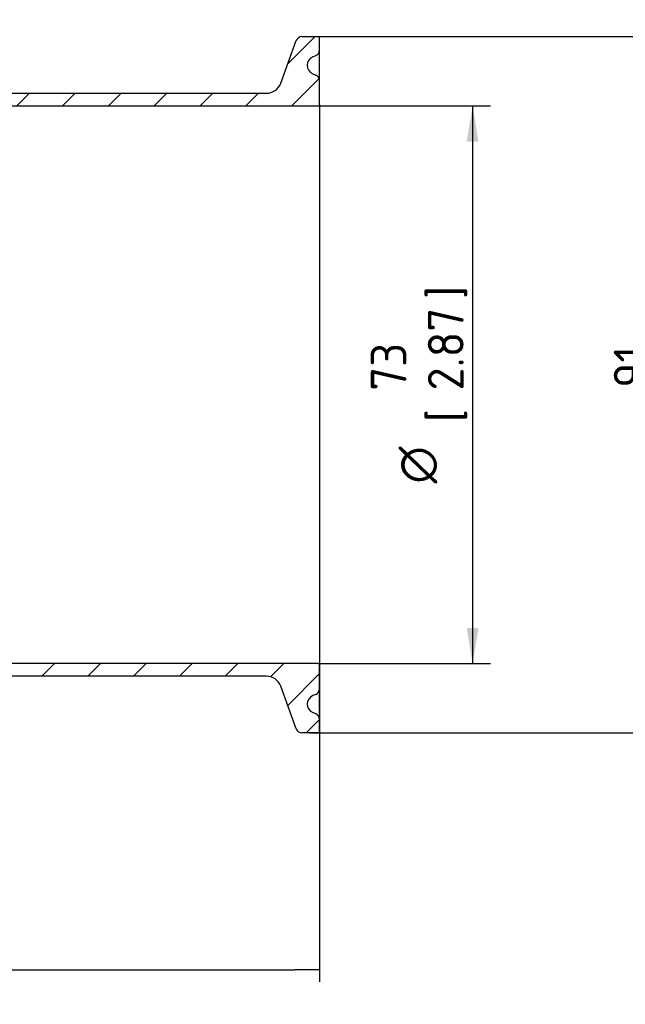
# Paper-space layout 'Invenitec-A4' of a CAD drawing. Header units: millimetres. Extents: x -135 to 296, y -123 to 302.
# Tile 3 of 9: x 80 to 167, y 76 to 216. Entities that reach past the tile are written whole.
import ezdxf
from ezdxf.enums import TextEntityAlignment as Align

# ---------------------------------------------------------------- set-up
doc = ezdxf.new("R2010")
doc.units = ezdxf.units.MM
doc.layers.add('Default', color=7, linetype='Continuous')
doc.layers.add('FTP-20TL-30T', color=7, linetype='Continuous')
doc.styles.add('SEACAD_Solid_Edge_ISO', font='seiso.ttf')
doc.styles.add('SEACAD_Solid_Edge_ISO1_Symbols', font='semeci1.ttf')
doc.dimstyles.new('Rheonics_Publish', dxfattribs={"dimtxt": 3.5, "dimasz": 3.5, "dimexe": 1.75, "dimexo": 0, "dimgap": 0.875, "dimtad": 1, "dimdec": 1, "dimlfac": 1.333333, "dimdsep": 46, "dimtxsty": 'SEACAD_Solid_Edge_ISO', "dimblk1": '_SE_FILLED', "dimblk2": '_SE_FILLED', "dimsah": 1, "dimcen": 1.75, "dimazin": 0, "dimtfac": 0.5, "dimtdec": 3, "dimtmove": 0, "dimatfit": 3, "dimfxl": 1, "dimarcsym": 0})

# ---------------------------------------------------------------- blocks, each defined once
blk = doc.blocks.new('SE5')
at = {"layer": 'FTP-20TL-30T', "linetype": 'Continuous'}
h = blk.add_hatch(dxfattribs=at)
h.set_pattern_fill('LINE', angle=45, style=0)
edge = h.paths.add_edge_path()
edge.add_line((116.881, 165.819), (116.76, 165.533))
edge.add_arc((115.931, 165.884), 0.9, 203, 337, ccw=False)
edge.add_line((115.103, 165.533), (114.982, 165.819))
edge.add_arc((114.429, 165.584), 0.6, 23, 90)
edge.add_line((114.429, 166.184), (113.494, 166.184))
edge.add_line((113.494, 166.184), (113.494, 140.572))
edge.add_line((113.494, 140.572), (177.131, 140.572))
edge.add_arc((177.131, 140.684), 0.113, 270, 360)
edge.add_line((177.244, 140.684), (177.244, 143.045))
edge.add_arc((176.644, 143.045), 0.6, 0, 67)
edge.add_line((176.878, 143.597), (176.592, 143.718))
edge.add_arc((176.944, 144.547), 0.9, 113, 247, ccw=False)
edge.add_line((176.592, 145.375), (176.878, 145.497))
edge.add_arc((176.644, 146.049), 0.6, 293, 360)
edge.add_line((177.244, 146.049), (177.244, 147.209))
edge.add_arc((177.094, 147.209), 0.15, 0, 90)
edge.add_line((177.094, 147.359), (175.527, 147.359))
edge.add_arc((175.527, 146.759), 0.6, 90, 160)
edge.add_line((174.963, 146.965), (173.446, 142.796))
edge.add_arc((172.036, 143.309), 1.5, 270, 340, ccw=False)
edge.add_line((172.036, 141.809), (114.619, 141.809))
edge.add_line((114.619, 141.809), (114.619, 161.495))
edge.add_arc((116.119, 161.495), 1.5, 110, 180, ccw=False)
edge.add_line((115.606, 162.905), (118.349, 163.903))
edge.add_arc((118.144, 164.467), 0.6, 290, 360)
edge.add_line((118.744, 164.467), (118.744, 166.034))
edge.add_arc((118.594, 166.034), 0.15, 0, 90)
edge.add_line((118.594, 166.184), (117.434, 166.184))
edge.add_arc((117.434, 165.584), 0.6, 90, 157)
h = blk.add_hatch(dxfattribs=at)
h.set_pattern_fill('LINE', angle=45, style=0)
edge = h.paths.add_edge_path()
edge.add_arc((17.452, 83.159), 1.5, 90, 160, ccw=False)
edge.add_line((17.452, 84.659), (172.036, 84.659))
edge.add_arc((172.036, 83.159), 1.5, 20, 90, ccw=False)
edge.add_line((173.446, 83.672), (174.963, 79.504))
edge.add_arc((175.527, 79.709), 0.6, 200, 270)
edge.add_line((175.527, 79.109), (177.094, 79.109))
edge.add_arc((177.094, 79.259), 0.15, 270, 360)
edge.add_line((177.244, 79.259), (177.244, 80.42))
edge.add_arc((176.644, 80.42), 0.6, 0, 67)
edge.add_line((176.878, 80.972), (176.592, 81.093))
edge.add_arc((176.944, 81.922), 0.9, 113, 247, ccw=False)
edge.add_line((176.592, 82.75), (176.878, 82.872))
edge.add_arc((176.644, 83.424), 0.6, 293, 360)
edge.add_line((177.244, 83.424), (177.244, 85.784))
edge.add_arc((177.131, 85.784), 0.113, 0, 90)
edge.add_line((177.131, 85.897), (12.356, 85.897))
edge.add_arc((12.356, 85.784), 0.113, 90, 180)
edge.add_line((12.244, 85.784), (12.244, 83.424))
edge.add_arc((12.844, 83.424), 0.6, 180, 247)
edge.add_line((12.609, 82.872), (12.896, 82.75))
edge.add_arc((12.544, 81.922), 0.9, -67, 67, ccw=False)
edge.add_line((12.896, 81.093), (12.609, 80.972))
edge.add_arc((12.844, 80.42), 0.6, 113, 180)
edge.add_line((12.244, 80.42), (12.244, 79.259))
edge.add_arc((12.394, 79.259), 0.15, 180, 270)
edge.add_line((12.394, 79.109), (13.961, 79.109))
edge.add_arc((13.961, 79.709), 0.6, 270, 340)
edge.add_line((14.525, 79.504), (16.042, 83.672))
at = {"layer": 'FTP-20TL-30T', "color": 7, "linetype": 'Continuous'}
for p, q in [((173.446, 142.796), (174.963, 146.965)), ((175.527, 147.359), (177.094, 147.359)), ((177.244, 146.049), (177.244, 147.209)), ((177.244, 143.045), (177.244, 146.049)), ((176.592, 145.375), (176.878, 145.497)), ((176.592, 143.718), (176.878, 143.597)), ((177.244, 140.684), (177.244, 143.045)), ((114.619, 141.809), (172.036, 141.809)), ((113.494, 140.572), (177.131, 140.572)), ((177.244, 140.684), (177.244, 85.784)), ((177.131, 85.897), (12.356, 85.897)), ((177.244, 83.424), (177.244, 85.784)), ((172.036, 84.659), (17.452, 84.659)), ((174.963, 79.504), (173.446, 83.672)), ((177.244, 80.42), (177.244, 83.424)), ((176.878, 82.872), (176.592, 82.75)), ((176.878, 80.972), (176.592, 81.093)), ((177.244, 79.259), (177.244, 80.42)), ((177.094, 79.109), (175.527, 79.109))]:
    blk.add_line(p, q, dxfattribs=at)
for centre, radius, start, end in [((175.527, 146.759), 0.6, 90, 160), ((177.094, 147.209), 0.15, 0, 90), ((176.644, 146.049), 0.6, 293, 0), ((176.944, 144.547), 0.9, 113, 247), ((176.644, 143.045), 0.6, 0, 67), ((172.036, 143.309), 1.5, 270, 340), ((177.131, 140.684), 0.112, 270, 0), ((177.131, 85.784), 0.112, 0, 90), ((172.036, 83.159), 1.5, 20, 90), ((176.644, 83.424), 0.6, 293, 360), ((176.944, 81.922), 0.9, 113, 247), ((176.644, 80.42), 0.6, 0, 67), ((175.527, 79.709), 0.6, 200, 270), ((177.094, 79.259), 0.15, 270, 360)]:
    blk.add_arc(centre, radius, start, end, dxfattribs=at)
blk = doc.blocks.new('_SE_FILLED')
at = {"color": 0}
blk.add_line((0, 0), (-1, 0), dxfattribs=at)
blk.add_solid([(0, 0), (-1, -0.1665), (-1, 0.1665), (0, 0)], dxfattribs=at)
blk = doc.blocks.new('DMBLK2')
at = {"layer": 'Default', "color": 0, "linetype": 'Continuous', "lineweight": -2, "transparency": 16777216}
for p, q in [((-117.49, 164.32), (-117.49, 78.97)), ((123.03, 164.32), (123.03, 78.97)), ((-113.99, 80.72), (119.53, 80.72))]:
    blk.add_line(p, q, dxfattribs=at)
at = {"layer": 'Defpoints', "color": 0, "linetype": 'Continuous', "transparency": 16777216}
for p in [(-117.49, 164.32), (123.03, 164.32), (123.03, 80.72)]:
    blk.add_point(p, dxfattribs=at)
at = {"layer": 'Default', "color": 0, "linetype": 'Continuous', "lineweight": -2, "transparency": 16777216, "xscale": 3.5, "yscale": 3.5, "zscale": 3.5, "rotation": 180}
blk.add_blockref('_SE_FILLED', (-117.49, 80.72), dxfattribs=at)
at = {"layer": 'Default', "color": 0, "linetype": 'Continuous', "lineweight": -2, "transparency": 16777216, "xscale": 3.5, "yscale": 3.5, "zscale": 3.5}
blk.add_blockref('_SE_FILLED', (123.03, 80.72), dxfattribs=at)
at = {"layer": 'Default', "color": 0, "linetype": 'Continuous', "transparency": 16777216, "char_height": 3.5, "attachment_point": 5, "style": 'SEACAD_Solid_Edge_ISO'}
for s, insert in [('\\A1;320.7', (2.77, 83.36)), ('[12.63]', (2.77, 78.07))]:
    blk.add_mtext(s, dxfattribs=dict(at, insert=insert))
blk = doc.blocks.new('GDimGGroup')
at = {"layer": 'Default', "linetype": 'Continuous'}
for points in [[(192.824, 137.072), (192.241, 140.572), (191.658, 137.072)], [(192.824, 89.397), (191.658, 89.397), (192.241, 85.897)]]:
    blk.add_hatch(color=7, dxfattribs=at).paths.add_polyline_path(points)
at = {"layer": 'Default', "color": 7, "linetype": 'Continuous'}
for p, q in [((177.131, 140.572), (193.991, 140.572)), ((192.241, 140.572), (192.241, 85.897)), ((177.131, 85.897), (193.991, 85.897))]:
    blk.add_line(p, q, dxfattribs=at)
for s, style, p in [(']', 'SEACAD_Solid_Edge_ISO', (187.866, 121.642)), ('2.87', 'SEACAD_Solid_Edge_ISO', (187.866, 112.654)), ('73', 'SEACAD_Solid_Edge_ISO', (182.266, 112.654)), ('[', 'SEACAD_Solid_Edge_ISO', (187.866, 109.551)), ('O', 'SEACAD_Solid_Edge_ISO1_Symbols', (185.066, 103.554))]:
    blk.add_text(s, height=3.5, rotation=90, dxfattribs=dict(at, style=style)).set_placement(p, align=Align.TOP_LEFT)
blk = doc.blocks.new('GDimGGroup1')
at = {"layer": 'Default', "linetype": 'Continuous'}
for points in [[(216.629, 143.859), (216.046, 147.359), (215.463, 143.859)], [(216.629, 82.609), (215.463, 82.609), (216.046, 79.109)]]:
    blk.add_hatch(color=7, dxfattribs=at).paths.add_polyline_path(points)
at = {"layer": 'Default', "color": 7, "linetype": 'Continuous'}
for p, q in [((176.31, 147.359), (217.796, 147.359)), ((216.046, 147.359), (216.046, 79.109)), ((176.31, 79.109), (217.796, 79.109))]:
    blk.add_line(p, q, dxfattribs=at)
for s, style, p in [(']', 'SEACAD_Solid_Edge_ISO', (211.671, 121.364)), ('3.58', 'SEACAD_Solid_Edge_ISO', (211.671, 112.932)), ('91', 'SEACAD_Solid_Edge_ISO', (206.071, 112.932)), ('[', 'SEACAD_Solid_Edge_ISO', (211.671, 109.83)), ('O', 'SEACAD_Solid_Edge_ISO1_Symbols', (208.871, 103.832))]:
    blk.add_text(s, height=3.5, rotation=90, dxfattribs=dict(at, style=style)).set_placement(p, align=Align.TOP_LEFT)

psp = doc.layouts.new('Invenitec-A4')

# ---------------------------------------------------------------- block references
at = {"layer": 'Default', "xscale": 1.457684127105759, "yscale": 1.457684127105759, "zscale": 1.457684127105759}
for name in ['SE5', 'GDimGGroup1', 'GDimGGroup']:
    psp.add_blockref(name, (-135.333, -0.741), dxfattribs=at)

# ---------------------------------------------------------------- dimensions: what is measured, and where the dimension line sits
at = {"layer": 'Default', "color": 7, "linetype": 'Continuous'}
dim = psp.add_linear_dim(base=(123.033, 80.716), p1=(-117.485, 164.319), p2=(123.033, 164.319), angle=0, text='\\A1;<>', dimstyle='Rheonics_Publish', override={"dimpost": '\\X'}, dxfattribs=at)
dim.commit()
dim.dimension.update_dxf_attribs({"geometry": 'DMBLK2', "text_midpoint": (2.774, 80.716), "dimtype": 161})

doc.saveas('drawing.dxf')
